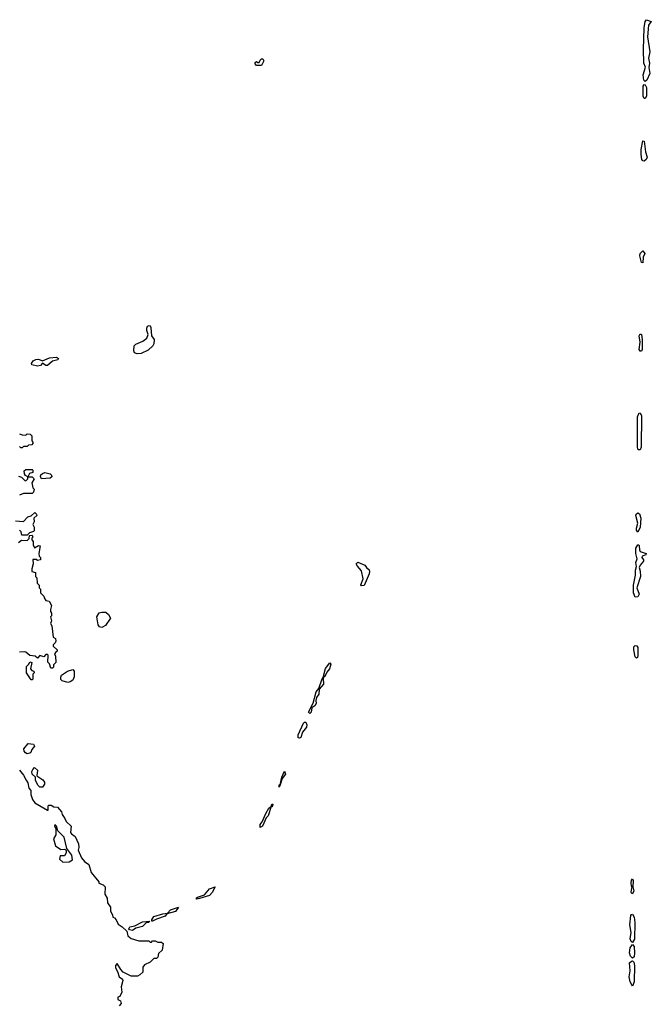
# Model space of a CAD drawing. Extents: x 1980017 to 2252640, y 74400 to 266395.
# Tile 234 of 256: x 2153015 to 2158002, y 156718 to 164489. Entities that reach past the tile are written whole.
import ezdxf

# ---------------------------------------------------------------- set-up
doc = ezdxf.new("R2010")
doc.units = 0

msp = doc.modelspace()

# ---------------------------------------------------------------- linework, layer by layer
at = {"layer": '0CON20XD'}
for points in [[(2157955, 164002.2), (2157942.4, 164012.4), (2157937.4, 164055), (2157957.1, 164115), (2157942.6, 164145), (2157940.2, 164255), (2157945.9, 164425), (2157954, 164475), (2157965, 164489.1), (2158002.5, 164475), (2157981.1, 164445), (2157973.1, 164355), (2157991.8, 164235), (2157981.2, 164185), (2157988.9, 164145), (2157982.1, 164112.1), (2157991.8, 164065), (2157967.4, 164012.6), (2157955, 164002.2)], [(2154925, 164127.5), (2154885, 164127.5), (2154875, 164140), (2154875, 164150), (2154885, 164160), (2154895, 164150), (2154905, 164150), (2154915, 164170), (2154925, 164180), (2154935, 164180), (2154942.5, 164165), (2154925, 164127.5)], [(2157955, 163866.9), (2157945, 163867.8), (2157936.9, 163885), (2157939.2, 163965), (2157945, 163977.1), (2157955, 163975.6), (2157965.3, 163955), (2157963.9, 163886.1), (2157955, 163866.9)], [(2157945, 163372.1), (2157935, 163374.6), (2157928.9, 163385), (2157921.3, 163425), (2157921.7, 163465), (2157935, 163533.8), (2157945, 163530), (2157955.9, 163445), (2157968.8, 163405), (2157962.5, 163385), (2157945, 163372.1)], [(2157935, 162570), (2157925, 162573.3), (2157911.8, 162625), (2157915.5, 162645), (2157935, 162664.2), (2157951.1, 162645), (2157939.1, 162615), (2157935, 162570)], [(2153941.7, 161851.7), (2153920.8, 161860.8), (2153915.9, 161875.9), (2153919.4, 161915), (2153931.1, 161928.9), (2153988.1, 161951.9), (2154019.4, 161975), (2154029.2, 162005), (2154019.6, 162035), (2154020, 162055), (2154025, 162069.2), (2154036.8, 162076.8), (2154045, 162073.8), (2154050.5, 162060.5), (2154056.7, 161995), (2154076.7, 161965), (2154075, 161930), (2154066.7, 161915), (2154028.8, 161881.2), (2153975, 161853.3), (2153941.7, 161851.7)], [(2157915, 161873.1), (2157907.3, 161885), (2157914, 161945), (2157907.1, 161995), (2157915, 162009.1), (2157926.2, 162005), (2157931.5, 161965), (2157930.4, 161885), (2157925, 161873.6), (2157915, 161873.1)], [(2153155, 161755.7), (2153110, 161765), (2153108.8, 161775), (2153123, 161797), (2153142.2, 161807.8), (2153165, 161810), (2153195, 161795.8), (2153249.6, 161820.4), (2153305, 161824.4), (2153320.8, 161815), (2153316, 161805), (2153275, 161793.1), (2153235, 161760.8), (2153221.2, 161761.2), (2153195, 161777.5), (2153179.7, 161760.3), (2153155, 161755.7)], [(2157915, 161093.1), (2157897.8, 161095), (2157892.8, 161115), (2157893.8, 161355), (2157905.5, 161385.5), (2157915.7, 161385), (2157926, 161365), (2157923.4, 161115), (2157915, 161093.1)], [(2153015, 161220), (2153035, 161212.5), (2153065, 161210), (2153075, 161220), (2153097, 161217), (2153110, 161205), (2153110, 161165), (2153120, 161155), (2153120, 161145), (2153110, 161135), (2153085, 161130), (2153075, 161120), (2153045, 161120), (2153035, 161110), (2153025, 161110), (2153015, 161120)], [(2153005, 160886.7), (2153029.2, 160879.2), (2153055, 160852.5), (2153065, 160850), (2153080, 160865), (2153080, 160880), (2153060.7, 160890.7), (2153052.5, 160905), (2153051.7, 160928.3), (2153065, 160940), (2153115, 160940), (2153120, 160935), (2153120, 160915), (2153093.3, 160906.7), (2153080, 160880), (2153115, 160881.2), (2153130, 160865), (2153110, 160835), (2153120, 160795), (2153130, 160785), (2153125, 160760), (2153115, 160750), (2153045, 160750), (2153015, 160737.5)], [(2153186.7, 160866.7), (2153178.8, 160885), (2153182.3, 160897.7), (2153195, 160908.8), (2153215, 160914.2), (2153235, 160910.8), (2153255.7, 160905.7), (2153266.7, 160895), (2153268.8, 160881.2), (2153255, 160872), (2153186.7, 160866.7)], [(2152983, 160533), (2153045, 160530), (2153080, 160565), (2153107, 160573), (2153135, 160600), (2153147, 160587), (2153150, 160575), (2153127.5, 160555), (2153130, 160525), (2153120, 160505), (2153130, 160485), (2153130, 160455), (2153125, 160450), (2153091.7, 160438.3), (2153075, 160420), (2153031.7, 160421.7), (2153027.5, 160447.5), (2153015, 160460)], [(2157895, 160445.8), (2157885, 160460), (2157884.3, 160475), (2157897.1, 160515), (2157879.5, 160575), (2157882.5, 160587.5), (2157895, 160597.5), (2157908.4, 160588.4), (2157919.3, 160555), (2157914.6, 160485), (2157895, 160445.8)], [(2153007, 160363), (2153028.3, 160381.7), (2153075, 160380), (2153090, 160395), (2153091.7, 160418.3), (2153115, 160420), (2153120, 160405), (2153111.7, 160398.3), (2153110, 160385), (2153121.7, 160371.7), (2153122.5, 160345), (2153131.7, 160321.7), (2153165, 160340), (2153177, 160337), (2153167.5, 160275), (2153170, 160255), (2153180, 160245), (2153180, 160225), (2153155, 160220), (2153145, 160230), (2153120, 160230), (2153122.5, 160195), (2153110, 160155), (2153110, 160135), (2153140, 160125), (2153140, 160095), (2153150, 160085), (2153153, 160043), (2153170, 160025), (2153170, 160005), (2153180, 159995), (2153180, 159965), (2153205, 159940), (2153207.5, 159925), (2153222.5, 159905), (2153249.3, 159899.3), (2153267.5, 159865), (2153257.5, 159835), (2153258.3, 159818.3), (2153267.5, 159805), (2153266.2, 159783.8), (2153257.5, 159775), (2153267.5, 159745), (2153257.5, 159725), (2153270, 159705), (2153280, 159615), (2153297.5, 159605), (2153300, 159585), (2153295, 159570), (2153280, 159555), (2153280, 159545), (2153310, 159515), (2153310, 159505), (2153301.7, 159498.3), (2153290, 159485), (2153297.5, 159465), (2153300, 159415), (2153283, 159397), (2153281.7, 159378.3), (2153275, 159370), (2153261.7, 159371.7), (2153250, 159405), (2153238.3, 159418.3), (2153240, 159475), (2153235, 159480), (2153221.7, 159478.3), (2153205, 159460), (2153175, 159470), (2153155, 159450), (2153137, 159467), (2153095, 159470), (2153065, 159497.5), (2153055, 159500), (2153013, 159497)], [(2157875, 159931.1), (2157862.5, 159965), (2157862.5, 160025), (2157877.8, 160105), (2157876.6, 160145), (2157885.7, 160174.3), (2157879.8, 160205), (2157889.7, 160235), (2157880, 160275), (2157880.6, 160319.4), (2157895, 160344.3), (2157905, 160343.8), (2157907.7, 160337.7), (2157908.9, 160305), (2157915, 160292.5), (2157962, 160275), (2157958.8, 160265), (2157931.4, 160255), (2157928.2, 160245), (2157941.4, 160225), (2157941.4, 160215), (2157915.5, 160185), (2157906.7, 160165), (2157915.4, 160135.4), (2157916.1, 160095), (2157888.5, 160005), (2157906.2, 159955), (2157895, 159933.3), (2157875, 159931.1)], [(2155715, 160020), (2155708.8, 160028.8), (2155726.2, 160075), (2155715, 160140), (2155682.5, 160175), (2155672.5, 160195), (2155685, 160207.5), (2155740, 160185), (2155752.5, 160165), (2155775, 160146.2), (2155778.6, 160135), (2155775.8, 160115), (2155735, 160024), (2155715, 160020)], [(2153665, 159692.5), (2153645, 159697.5), (2153635, 159712.5), (2153623.3, 159776.7), (2153643.3, 159806.7), (2153665, 159814), (2153695, 159813.3), (2153717.5, 159795), (2153732.5, 159765), (2153693, 159707), (2153665, 159692.5)], [(2157885, 159448.8), (2157875, 159460), (2157864.8, 159514.8), (2157865, 159538.8), (2157875, 159551.2), (2157888.5, 159548.5), (2157896.5, 159535), (2157897.3, 159472.7), (2157894, 159456), (2157885, 159448.8)], [(2153115, 159280), (2153105, 159280), (2153070, 159335), (2153070, 159385), (2153088.3, 159401.7), (2153095, 159420), (2153110, 159415), (2153100, 159365), (2153111.7, 159351.7), (2153126.4, 159346.4), (2153130, 159335), (2153120, 159325), (2153120, 159285), (2153115, 159280)], [(2155305, 159013.3), (2155296.7, 159025), (2155331.4, 159095), (2155356, 159185), (2155378.3, 159211.7), (2155402.7, 159287.3), (2155412.5, 159297.5), (2155430.9, 159369.1), (2155465, 159412.5), (2155472.5, 159402.5), (2155462, 159365), (2155439.6, 159340.5), (2155425.8, 159305), (2155417.5, 159302.5), (2155411.7, 159288.3), (2155413.3, 159245), (2155380, 159205), (2155377.1, 159165), (2155360, 159140), (2155353.3, 159116.7), (2155355, 159092.5), (2155345.8, 159075), (2155321.7, 159058.3), (2155315.8, 159025), (2155305, 159013.3)], [(2153395, 159257.5), (2153350.3, 159270.3), (2153340.6, 159280.6), (2153339.1, 159300.9), (2153346, 159315), (2153392.1, 159347.9), (2153435, 159360), (2153446.4, 159346.4), (2153446.1, 159303.9), (2153435, 159277.5), (2153415, 159262.5), (2153395, 159257.5)], [(2155225, 158818.8), (2155215, 158822.5), (2155214.3, 158845), (2155255, 158936.2), (2155265, 158946.2), (2155275, 158943.8), (2155282.9, 158925), (2155278.6, 158905), (2155248, 158865), (2155235, 158824.2), (2155225, 158818.8)], [(2153075, 158695.8), (2153061.9, 158701.9), (2153050.8, 158715), (2153048, 158735), (2153083, 158777), (2153125, 158772.5), (2153132.5, 158755), (2153111.7, 158728.3), (2153103.8, 158706.2), (2153095, 158701.2), (2153075, 158695.8)], [(2153012.5, 158565), (2153046.2, 158526.2), (2153066.1, 158486.1), (2153080, 158465), (2153087.5, 158425), (2153102.5, 158405), (2153103.8, 158375), (2153116.7, 158335), (2153135, 158307.5), (2153235, 158250), (2153240, 158250), (2153240, 158285), (2153245, 158290), (2153265, 158290), (2153285, 158277.5), (2153315, 158273.3), (2153346.1, 158236.1), (2153350, 158215), (2153372.5, 158185), (2153381.7, 158161.7), (2153422.5, 158125), (2153417.5, 158075), (2153423.6, 158063.6), (2153453.6, 158043.6), (2153480, 157985), (2153483.3, 157955), (2153476.7, 157935), (2153502.5, 157875), (2153527.5, 157845), (2153560.7, 157820.7), (2153579.3, 157759.3), (2153640, 157685), (2153640, 157675), (2153675, 157660), (2153690, 157645), (2153688.3, 157588.3), (2153706.4, 157556.4), (2153708.3, 157518.3), (2153732.5, 157485), (2153733.6, 157453.6), (2153747.5, 157425), (2153750, 157405), (2153765, 157400), (2153776.1, 157386.1), (2153791.7, 157351.7), (2153825, 157330), (2153862, 157295), (2153868.8, 157258.8), (2153895, 157237.5), (2153955, 157220), (2154035, 157220), (2154045, 157210), (2154055, 157210), (2154065, 157220), (2154085, 157220), (2154105, 157210), (2154135, 157210), (2154148.3, 157198.3), (2154140, 157145), (2154111.7, 157118.3), (2154105, 157090), (2154095, 157080), (2154075, 157080), (2154045, 157050), (2154000.7, 157029.3), (2153988.3, 157011.7), (2153987, 156973), (2153965, 156950), (2153945, 156940), (2153895, 156940), (2153831.7, 156971.7), (2153815, 156992.5)], [(2153195, 158432.5), (2153175, 158432.5), (2153160, 158445), (2153140, 158485), (2153140, 158510), (2153114.2, 158534.2), (2153112, 158555), (2153118, 158572), (2153133.3, 158586.7), (2153156.2, 158565), (2153150.7, 158520.7), (2153199.3, 158489.3), (2153211.7, 158471.7), (2153212.5, 158455), (2153195, 158432.5)], [(2155065, 158432.5), (2155065, 158450), (2155070.8, 158449.7), (2155085, 158510), (2155107.5, 158557.5), (2155113.3, 158535), (2155088.3, 158501.7), (2155070.8, 158449.7), (2155065, 158432.5)], [(2154915, 158112.5), (2154915, 158137.5), (2154930.4, 158159.5), (2154958, 158225), (2154982, 158265), (2155000, 158280), (2155005, 158296.7), (2155015, 158296.7), (2155012.5, 158285), (2155005, 158277.5), (2155000, 158280), (2154977.5, 158205), (2154961.2, 158188.8), (2154932, 158125), (2154915, 158112.5)], [(2153355, 157840), (2153405, 157842.5), (2153431.7, 157858.3), (2153425.9, 157895.9), (2153387.5, 157947.5), (2153367.1, 158037.1), (2153317.5, 158087.5), (2153306.7, 158125), (2153292.5, 158137.5), (2153290, 158125), (2153300, 158105), (2153300, 158055), (2153282.5, 158025), (2153298.3, 157968.3), (2153340, 157940), (2153373, 157943), (2153383, 157933), (2153383.3, 157915), (2153370, 157890), (2153335, 157890), (2153330, 157865), (2153355, 157840)], [(2157855, 157590.8), (2157845, 157594.2), (2157842.5, 157605), (2157852.5, 157645), (2157845, 157652.5), (2157842.2, 157675), (2157845, 157697.5), (2157855, 157708.8), (2157860, 157695), (2157856.2, 157645), (2157864, 157615), (2157855, 157590.8)], [(2154415, 157548.8), (2154410, 157555), (2154418.8, 157565), (2154475, 157583.3), (2154515, 157629.2), (2154560, 157645), (2154535, 157600), (2154515, 157578), (2154435, 157553.5), (2154415, 157548.8)], [(2154065, 157373.3), (2154057.5, 157375), (2154058.1, 157385), (2154075, 157411.1), (2154145, 157433.3), (2154182, 157438), (2154205, 157464.4), (2154270, 157485), (2154245, 157451.9), (2154178.3, 157431.7), (2154163.8, 157415), (2154095, 157390.9), (2154065, 157373.3)], [(2153905, 157301.8), (2153881.2, 157305), (2153877.1, 157315), (2153885, 157328.6), (2153925, 157336.9), (2153985, 157369.5), (2154042.5, 157375), (2154032.5, 157365), (2154015, 157361.2), (2153985, 157332.5), (2153931.8, 157318.2), (2153905, 157301.8)], [(2157855, 157206.2), (2157844, 157214), (2157835.4, 157235), (2157844.7, 157285), (2157832.5, 157345), (2157841.4, 157418.5), (2157845, 157427.5), (2157855, 157430), (2157866.9, 157406.9), (2157873.1, 157365), (2157868.5, 157231.5), (2157855, 157206.2)], [(2157855, 157082), (2157837.1, 157097.1), (2157831.3, 157125), (2157836.4, 157165), (2157855, 157191.2), (2157868.1, 157175), (2157870, 157125), (2157866.3, 157093.7), (2157855, 157082)], [(2157855, 156862.5), (2157836.2, 156895), (2157827.8, 156935), (2157836.6, 156983.4), (2157831.5, 157045), (2157845, 157059.4), (2157855, 157060.8), (2157865, 157050), (2157868.8, 157025), (2157867.5, 156895), (2157855, 156862.5)], [(2153815, 156992.5), (2153785, 157040), (2153772.5, 157025), (2153772.5, 157005), (2153788, 156978), (2153800, 156935), (2153826, 156916), (2153830, 156905), (2153815.8, 156855), (2153822.5, 156815), (2153805, 156780), (2153790, 156775), (2153790, 156755), (2153810, 156745), (2153817.5, 156725), (2153800, 156705)]]:
    msp.add_lwpolyline(points, dxfattribs=at)

doc.saveas('drawing.dxf')
